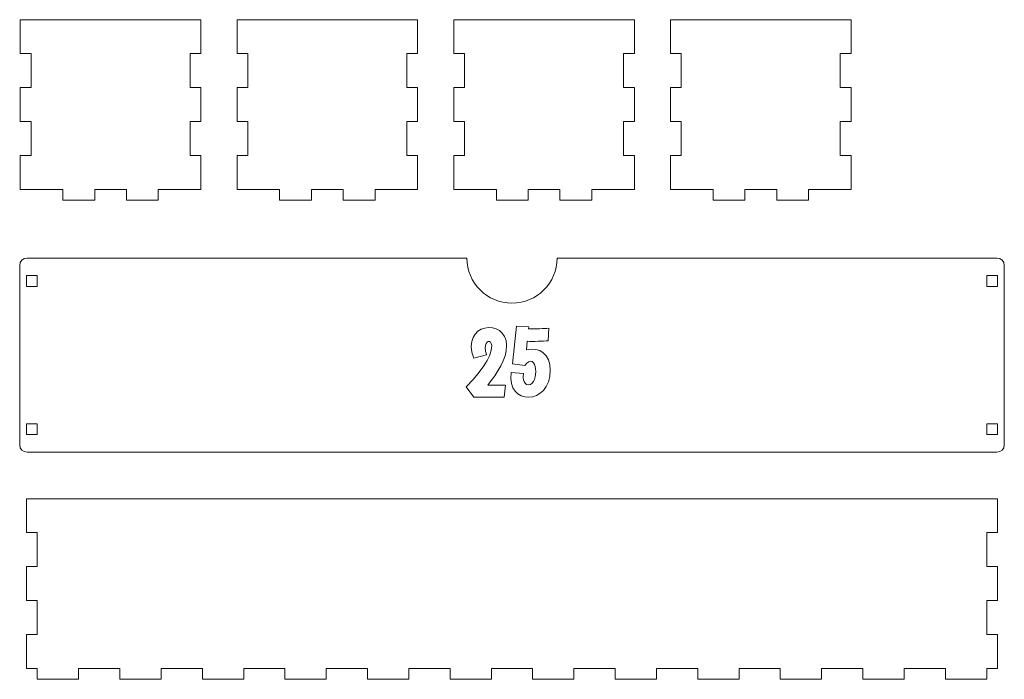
# Model space of a CAD drawing. Header units: millimetres. Extents: x -945 to 978, y -385 to 824.
# Tile 13 of 33: x 33 to 306, y -94 to 88. Entities that reach past the tile are written whole.
import ezdxf

# ---------------------------------------------------------------- set-up
doc = ezdxf.new("R2010")
doc.units = ezdxf.units.MM
doc.header["$MEASUREMENT"] = 0
doc.layers.add('Layer 1', color=7, linetype='Continuous')

msp = doc.modelspace()

# ---------------------------------------------------------------- linework, layer by layer
at = {"layer": 'Layer 1', "color": 250, "lineweight": 9}
for points, knots in [([(36.6745, 69.3538), (36.6745, 69.3538), (33.6745, 69.3538), (33.6745, 69.3538), (33.6745, 69.3538), (33.6745, 69.3538), (33.6745, 59.9537), (33.6745, 59.9537), (33.6745, 59.9537), (33.6745, 59.9537), (36.6745, 59.9537), (36.6745, 59.9537), (36.6745, 59.9537), (36.6745, 59.9537), (36.6745, 50.5538), (36.6745, 50.5538), (36.6745, 50.5538), (36.6745, 50.5538), (33.6745, 50.5538), (33.6745, 50.5538), (33.6745, 50.5538), (33.6745, 50.5538), (33.6745, 41.1538), (33.6745, 41.1538), (33.6745, 41.1538), (33.6745, 41.1538), (45.4745, 41.1538), (45.4745, 41.1538), (45.4745, 41.1538), (45.4745, 41.1538), (45.4745, 38.1537), (45.4745, 38.1537), (45.4745, 38.1537), (45.4745, 38.1537), (54.2745, 38.1537), (54.2745, 38.1537), (54.2745, 38.1537), (54.2745, 38.1537), (54.2745, 41.1538), (54.2745, 41.1538), (54.2745, 41.1538), (54.2745, 41.1538), (63.0744, 41.1538), (63.0744, 41.1538), (63.0744, 41.1538), (63.0744, 41.1538), (63.0744, 38.1537), (63.0744, 38.1537), (63.0744, 38.1537), (63.0744, 38.1537), (71.8744, 38.1537), (71.8744, 38.1537), (71.8744, 38.1537), (71.8744, 38.1537), (71.8744, 41.1538), (71.8744, 41.1538), (71.8744, 41.1538), (71.8744, 41.1538), (83.6744, 41.1538), (83.6744, 41.1538), (83.6744, 41.1538), (83.6744, 41.1538), (83.6744, 50.5538), (83.6744, 50.5538), (83.6744, 50.5538), (83.6744, 50.5538), (80.6744, 50.5538), (80.6744, 50.5538), (80.6744, 50.5538), (80.6744, 50.5538), (80.6744, 59.9537), (80.6744, 59.9537), (80.6744, 59.9537), (80.6744, 59.9537), (83.6744, 59.9537), (83.6744, 59.9537), (83.6744, 59.9537), (83.6744, 59.9537), (83.6744, 69.3538), (83.6744, 69.3538), (83.6744, 69.3538), (83.6744, 69.3538), (80.6744, 69.3538), (80.6744, 69.3538), (80.6744, 69.3538), (80.6744, 69.3538), (80.6744, 78.7538), (80.6744, 78.7538), (80.6744, 78.7538), (80.6744, 78.7538), (83.6744, 78.7538), (83.6744, 78.7538), (83.6744, 78.7538), (83.6744, 78.7538), (83.6744, 88.1537), (83.6744, 88.1537), (83.6744, 88.1537), (83.6744, 88.1537), (33.6745, 88.1537), (33.6745, 88.1537), (33.6745, 88.1537), (33.6745, 88.1537), (33.6745, 78.7538), (33.6745, 78.7538), (33.6745, 78.7538), (33.6745, 78.7538), (36.6745, 78.7538), (36.6745, 78.7538), (36.6745, 78.7538), (36.6745, 78.7538), (36.6745, 69.3538), (36.6745, 69.3538)], [0, 0, 0, 0, 0.03448276, 0.03448276, 0.03448276, 0.03448276, 0.06896552, 0.06896552, 0.06896552, 0.06896552, 0.10344828, 0.10344828, 0.10344828, 0.10344828, 0.13793103, 0.13793103, 0.13793103, 0.13793103, 0.17241379, 0.17241379, 0.17241379, 0.17241379, 0.20689655, 0.20689655, 0.20689655, 0.20689655, 0.24137931, 0.24137931, 0.24137931, 0.24137931, 0.27586207, 0.27586207, 0.27586207, 0.27586207, 0.31034483, 0.31034483, 0.31034483, 0.31034483, 0.34482759, 0.34482759, 0.34482759, 0.34482759, 0.37931034, 0.37931034, 0.37931034, 0.37931034, 0.4137931, 0.4137931, 0.4137931, 0.4137931, 0.44827586, 0.44827586, 0.44827586, 0.44827586, 0.48275862, 0.48275862, 0.48275862, 0.48275862, 0.51724138, 0.51724138, 0.51724138, 0.51724138, 0.55172414, 0.55172414, 0.55172414, 0.55172414, 0.5862069, 0.5862069, 0.5862069, 0.5862069, 0.62068966, 0.62068966, 0.62068966, 0.62068966, 0.65517241, 0.65517241, 0.65517241, 0.65517241, 0.68965517, 0.68965517, 0.68965517, 0.68965517, 0.72413793, 0.72413793, 0.72413793, 0.72413793, 0.75862069, 0.75862069, 0.75862069, 0.75862069, 0.79310345, 0.79310345, 0.79310345, 0.79310345, 0.82758621, 0.82758621, 0.82758621, 0.82758621, 0.86206897, 0.86206897, 0.86206897, 0.86206897, 0.89655172, 0.89655172, 0.89655172, 0.89655172, 0.93103448, 0.93103448, 0.93103448, 0.93103448, 1, 1, 1, 1]), ([(96.6744, 69.3538), (96.6744, 69.3538), (93.6744, 69.3538), (93.6744, 69.3538), (93.6744, 69.3538), (93.6744, 69.3538), (93.6744, 59.9537), (93.6744, 59.9537), (93.6744, 59.9537), (93.6744, 59.9537), (96.6744, 59.9537), (96.6744, 59.9537), (96.6744, 59.9537), (96.6744, 59.9537), (96.6744, 50.5538), (96.6744, 50.5538), (96.6744, 50.5538), (96.6744, 50.5538), (93.6744, 50.5538), (93.6744, 50.5538), (93.6744, 50.5538), (93.6744, 50.5538), (93.6744, 41.1538), (93.6744, 41.1538), (93.6744, 41.1538), (93.6744, 41.1538), (105.4744, 41.1538), (105.4744, 41.1538), (105.4744, 41.1538), (105.4744, 41.1538), (105.4744, 38.1537), (105.4744, 38.1537), (105.4744, 38.1537), (105.4744, 38.1537), (114.2744, 38.1537), (114.2744, 38.1537), (114.2744, 38.1537), (114.2744, 38.1537), (114.2744, 41.1538), (114.2744, 41.1538), (114.2744, 41.1538), (114.2744, 41.1538), (123.0745, 41.1538), (123.0745, 41.1538), (123.0745, 41.1538), (123.0745, 41.1538), (123.0745, 38.1537), (123.0745, 38.1537), (123.0745, 38.1537), (123.0745, 38.1537), (131.8745, 38.1537), (131.8745, 38.1537), (131.8745, 38.1537), (131.8745, 38.1537), (131.8745, 41.1538), (131.8745, 41.1538), (131.8745, 41.1538), (131.8745, 41.1538), (143.6745, 41.1538), (143.6745, 41.1538), (143.6745, 41.1538), (143.6745, 41.1538), (143.6745, 50.5538), (143.6745, 50.5538), (143.6745, 50.5538), (143.6745, 50.5538), (140.6744, 50.5538), (140.6744, 50.5538), (140.6744, 50.5538), (140.6744, 50.5538), (140.6744, 59.9537), (140.6744, 59.9537), (140.6744, 59.9537), (140.6744, 59.9537), (143.6745, 59.9537), (143.6745, 59.9537), (143.6745, 59.9537), (143.6745, 59.9537), (143.6745, 69.3538), (143.6745, 69.3538), (143.6745, 69.3538), (143.6745, 69.3538), (140.6744, 69.3538), (140.6744, 69.3538), (140.6744, 69.3538), (140.6744, 69.3538), (140.6744, 78.7538), (140.6744, 78.7538), (140.6744, 78.7538), (140.6744, 78.7538), (143.6745, 78.7538), (143.6745, 78.7538), (143.6745, 78.7538), (143.6745, 78.7538), (143.6745, 88.1537), (143.6745, 88.1537), (143.6745, 88.1537), (143.6745, 88.1537), (93.6744, 88.1537), (93.6744, 88.1537), (93.6744, 88.1537), (93.6744, 88.1537), (93.6744, 78.7538), (93.6744, 78.7538), (93.6744, 78.7538), (93.6744, 78.7538), (96.6744, 78.7538), (96.6744, 78.7538), (96.6744, 78.7538), (96.6744, 78.7538), (96.6744, 69.3538), (96.6744, 69.3538)], [0, 0, 0, 0, 0.03448276, 0.03448276, 0.03448276, 0.03448276, 0.06896552, 0.06896552, 0.06896552, 0.06896552, 0.10344828, 0.10344828, 0.10344828, 0.10344828, 0.13793103, 0.13793103, 0.13793103, 0.13793103, 0.17241379, 0.17241379, 0.17241379, 0.17241379, 0.20689655, 0.20689655, 0.20689655, 0.20689655, 0.24137931, 0.24137931, 0.24137931, 0.24137931, 0.27586207, 0.27586207, 0.27586207, 0.27586207, 0.31034483, 0.31034483, 0.31034483, 0.31034483, 0.34482759, 0.34482759, 0.34482759, 0.34482759, 0.37931034, 0.37931034, 0.37931034, 0.37931034, 0.4137931, 0.4137931, 0.4137931, 0.4137931, 0.44827586, 0.44827586, 0.44827586, 0.44827586, 0.48275862, 0.48275862, 0.48275862, 0.48275862, 0.51724138, 0.51724138, 0.51724138, 0.51724138, 0.55172414, 0.55172414, 0.55172414, 0.55172414, 0.5862069, 0.5862069, 0.5862069, 0.5862069, 0.62068966, 0.62068966, 0.62068966, 0.62068966, 0.65517241, 0.65517241, 0.65517241, 0.65517241, 0.68965517, 0.68965517, 0.68965517, 0.68965517, 0.72413793, 0.72413793, 0.72413793, 0.72413793, 0.75862069, 0.75862069, 0.75862069, 0.75862069, 0.79310345, 0.79310345, 0.79310345, 0.79310345, 0.82758621, 0.82758621, 0.82758621, 0.82758621, 0.86206897, 0.86206897, 0.86206897, 0.86206897, 0.89655172, 0.89655172, 0.89655172, 0.89655172, 0.93103448, 0.93103448, 0.93103448, 0.93103448, 1, 1, 1, 1]), ([(156.6745, 69.3538), (156.6745, 69.3538), (153.6744, 69.3538), (153.6744, 69.3538), (153.6744, 69.3538), (153.6744, 69.3538), (153.6744, 59.9537), (153.6744, 59.9537), (153.6744, 59.9537), (153.6744, 59.9537), (156.6745, 59.9537), (156.6745, 59.9537), (156.6745, 59.9537), (156.6745, 59.9537), (156.6745, 50.5538), (156.6745, 50.5538), (156.6745, 50.5538), (156.6745, 50.5538), (153.6744, 50.5538), (153.6744, 50.5538), (153.6744, 50.5538), (153.6744, 50.5538), (153.6744, 41.1538), (153.6744, 41.1538), (153.6744, 41.1538), (153.6744, 41.1538), (165.4745, 41.1538), (165.4745, 41.1538), (165.4745, 41.1538), (165.4745, 41.1538), (165.4745, 38.1537), (165.4745, 38.1537), (165.4745, 38.1537), (165.4745, 38.1537), (174.2744, 38.1537), (174.2744, 38.1537), (174.2744, 38.1537), (174.2744, 38.1537), (174.2744, 41.1538), (174.2744, 41.1538), (174.2744, 41.1538), (174.2744, 41.1538), (183.0744, 41.1538), (183.0744, 41.1538), (183.0744, 41.1538), (183.0744, 41.1538), (183.0744, 38.1537), (183.0744, 38.1537), (183.0744, 38.1537), (183.0744, 38.1537), (191.8744, 38.1537), (191.8744, 38.1537), (191.8744, 38.1537), (191.8744, 38.1537), (191.8744, 41.1538), (191.8744, 41.1538), (191.8744, 41.1538), (191.8744, 41.1538), (203.6744, 41.1538), (203.6744, 41.1538), (203.6744, 41.1538), (203.6744, 41.1538), (203.6744, 50.5538), (203.6744, 50.5538), (203.6744, 50.5538), (203.6744, 50.5538), (200.6745, 50.5538), (200.6745, 50.5538), (200.6745, 50.5538), (200.6745, 50.5538), (200.6745, 59.9537), (200.6745, 59.9537), (200.6745, 59.9537), (200.6745, 59.9537), (203.6744, 59.9537), (203.6744, 59.9537), (203.6744, 59.9537), (203.6744, 59.9537), (203.6744, 69.3538), (203.6744, 69.3538), (203.6744, 69.3538), (203.6744, 69.3538), (200.6745, 69.3538), (200.6745, 69.3538), (200.6745, 69.3538), (200.6745, 69.3538), (200.6745, 78.7538), (200.6745, 78.7538), (200.6745, 78.7538), (200.6745, 78.7538), (203.6744, 78.7538), (203.6744, 78.7538), (203.6744, 78.7538), (203.6744, 78.7538), (203.6744, 88.1537), (203.6744, 88.1537), (203.6744, 88.1537), (203.6744, 88.1537), (153.6744, 88.1537), (153.6744, 88.1537), (153.6744, 88.1537), (153.6744, 88.1537), (153.6744, 78.7538), (153.6744, 78.7538), (153.6744, 78.7538), (153.6744, 78.7538), (156.6745, 78.7538), (156.6745, 78.7538), (156.6745, 78.7538), (156.6745, 78.7538), (156.6745, 69.3538), (156.6745, 69.3538)], [0, 0, 0, 0, 0.03448276, 0.03448276, 0.03448276, 0.03448276, 0.06896552, 0.06896552, 0.06896552, 0.06896552, 0.10344828, 0.10344828, 0.10344828, 0.10344828, 0.13793103, 0.13793103, 0.13793103, 0.13793103, 0.17241379, 0.17241379, 0.17241379, 0.17241379, 0.20689655, 0.20689655, 0.20689655, 0.20689655, 0.24137931, 0.24137931, 0.24137931, 0.24137931, 0.27586207, 0.27586207, 0.27586207, 0.27586207, 0.31034483, 0.31034483, 0.31034483, 0.31034483, 0.34482759, 0.34482759, 0.34482759, 0.34482759, 0.37931034, 0.37931034, 0.37931034, 0.37931034, 0.4137931, 0.4137931, 0.4137931, 0.4137931, 0.44827586, 0.44827586, 0.44827586, 0.44827586, 0.48275862, 0.48275862, 0.48275862, 0.48275862, 0.51724138, 0.51724138, 0.51724138, 0.51724138, 0.55172414, 0.55172414, 0.55172414, 0.55172414, 0.5862069, 0.5862069, 0.5862069, 0.5862069, 0.62068966, 0.62068966, 0.62068966, 0.62068966, 0.65517241, 0.65517241, 0.65517241, 0.65517241, 0.68965517, 0.68965517, 0.68965517, 0.68965517, 0.72413793, 0.72413793, 0.72413793, 0.72413793, 0.75862069, 0.75862069, 0.75862069, 0.75862069, 0.79310345, 0.79310345, 0.79310345, 0.79310345, 0.82758621, 0.82758621, 0.82758621, 0.82758621, 0.86206897, 0.86206897, 0.86206897, 0.86206897, 0.89655172, 0.89655172, 0.89655172, 0.89655172, 0.93103448, 0.93103448, 0.93103448, 0.93103448, 1, 1, 1, 1]), ([(216.6744, 69.3538), (216.6744, 69.3538), (213.6745, 69.3538), (213.6745, 69.3538), (213.6745, 69.3538), (213.6745, 69.3538), (213.6745, 59.9537), (213.6745, 59.9537), (213.6745, 59.9537), (213.6745, 59.9537), (216.6744, 59.9537), (216.6744, 59.9537), (216.6744, 59.9537), (216.6744, 59.9537), (216.6744, 50.5538), (216.6744, 50.5538), (216.6744, 50.5538), (216.6744, 50.5538), (213.6745, 50.5538), (213.6745, 50.5538), (213.6745, 50.5538), (213.6745, 50.5538), (213.6745, 41.1538), (213.6745, 41.1538), (213.6745, 41.1538), (213.6745, 41.1538), (225.4744, 41.1538), (225.4744, 41.1538), (225.4744, 41.1538), (225.4744, 41.1538), (225.4744, 38.1537), (225.4744, 38.1537), (225.4744, 38.1537), (225.4744, 38.1537), (234.2745, 38.1537), (234.2745, 38.1537), (234.2745, 38.1537), (234.2745, 38.1537), (234.2745, 41.1538), (234.2745, 41.1538), (234.2745, 41.1538), (234.2745, 41.1538), (243.0745, 41.1538), (243.0745, 41.1538), (243.0745, 41.1538), (243.0745, 41.1538), (243.0745, 38.1537), (243.0745, 38.1537), (243.0745, 38.1537), (243.0745, 38.1537), (251.8744, 38.1537), (251.8744, 38.1537), (251.8744, 38.1537), (251.8744, 38.1537), (251.8744, 41.1538), (251.8744, 41.1538), (251.8744, 41.1538), (251.8744, 41.1538), (263.6745, 41.1538), (263.6745, 41.1538), (263.6745, 41.1538), (263.6745, 41.1538), (263.6745, 50.5538), (263.6745, 50.5538), (263.6745, 50.5538), (263.6745, 50.5538), (260.6744, 50.5538), (260.6744, 50.5538), (260.6744, 50.5538), (260.6744, 50.5538), (260.6744, 59.9537), (260.6744, 59.9537), (260.6744, 59.9537), (260.6744, 59.9537), (263.6745, 59.9537), (263.6745, 59.9537), (263.6745, 59.9537), (263.6745, 59.9537), (263.6745, 69.3538), (263.6745, 69.3538), (263.6745, 69.3538), (263.6745, 69.3538), (260.6744, 69.3538), (260.6744, 69.3538), (260.6744, 69.3538), (260.6744, 69.3538), (260.6744, 78.7538), (260.6744, 78.7538), (260.6744, 78.7538), (260.6744, 78.7538), (263.6745, 78.7538), (263.6745, 78.7538), (263.6745, 78.7538), (263.6745, 78.7538), (263.6745, 88.1537), (263.6745, 88.1537), (263.6745, 88.1537), (263.6745, 88.1537), (213.6745, 88.1537), (213.6745, 88.1537), (213.6745, 88.1537), (213.6745, 88.1537), (213.6745, 78.7538), (213.6745, 78.7538), (213.6745, 78.7538), (213.6745, 78.7538), (216.6744, 78.7538), (216.6744, 78.7538), (216.6744, 78.7538), (216.6744, 78.7538), (216.6744, 69.3538), (216.6744, 69.3538)], [0, 0, 0, 0, 0.03448276, 0.03448276, 0.03448276, 0.03448276, 0.06896552, 0.06896552, 0.06896552, 0.06896552, 0.10344828, 0.10344828, 0.10344828, 0.10344828, 0.13793103, 0.13793103, 0.13793103, 0.13793103, 0.17241379, 0.17241379, 0.17241379, 0.17241379, 0.20689655, 0.20689655, 0.20689655, 0.20689655, 0.24137931, 0.24137931, 0.24137931, 0.24137931, 0.27586207, 0.27586207, 0.27586207, 0.27586207, 0.31034483, 0.31034483, 0.31034483, 0.31034483, 0.34482759, 0.34482759, 0.34482759, 0.34482759, 0.37931034, 0.37931034, 0.37931034, 0.37931034, 0.4137931, 0.4137931, 0.4137931, 0.4137931, 0.44827586, 0.44827586, 0.44827586, 0.44827586, 0.48275862, 0.48275862, 0.48275862, 0.48275862, 0.51724138, 0.51724138, 0.51724138, 0.51724138, 0.55172414, 0.55172414, 0.55172414, 0.55172414, 0.5862069, 0.5862069, 0.5862069, 0.5862069, 0.62068966, 0.62068966, 0.62068966, 0.62068966, 0.65517241, 0.65517241, 0.65517241, 0.65517241, 0.68965517, 0.68965517, 0.68965517, 0.68965517, 0.72413793, 0.72413793, 0.72413793, 0.72413793, 0.75862069, 0.75862069, 0.75862069, 0.75862069, 0.79310345, 0.79310345, 0.79310345, 0.79310345, 0.82758621, 0.82758621, 0.82758621, 0.82758621, 0.86206897, 0.86206897, 0.86206897, 0.86206897, 0.89655172, 0.89655172, 0.89655172, 0.89655172, 0.93103448, 0.93103448, 0.93103448, 0.93103448, 1, 1, 1, 1]), ([(157.2987, 22.1705), (157.2987, 22.1705), (35.5388, 22.1705), (35.5388, 22.1705), (35.5388, 22.1705), (34.4172, 22.1705), (33.4996, 21.253), (33.4996, 20.1313), (33.4996, 20.1313), (33.4996, 20.1313), (33.4996, -29.5482), (33.4996, -29.5482), (33.4996, -29.5482), (33.4996, -30.6699), (34.4172, -31.5874), (35.5388, -31.5874), (35.5388, -31.5874), (35.5388, -31.5874), (304.0586, -31.5874), (304.0586, -31.5874), (304.0586, -31.5874), (305.1801, -31.5874), (306.0978, -30.6699), (306.0978, -29.5482), (306.0978, -29.5482), (306.0978, -29.5482), (306.0978, 20.1313), (306.0978, 20.1313), (306.0978, 20.1313), (306.0978, 21.253), (305.1801, 22.1705), (304.0586, 22.1705), (304.0586, 22.1705), (304.0586, 22.1705), (182.2986, 22.1705), (182.2986, 22.1705), (182.2986, 22.1705), (182.2986, 15.267), (176.7023, 9.6706), (169.7986, 9.6706), (169.7986, 9.6706), (162.8951, 9.6706), (157.2987, 15.267), (157.2987, 22.1705)], [0, 0, 0, 0, 0.08333333, 0.08333333, 0.08333333, 0.08333333, 0.16666667, 0.16666667, 0.16666667, 0.16666667, 0.25, 0.25, 0.25, 0.25, 0.33333333, 0.33333333, 0.33333333, 0.33333333, 0.41666667, 0.41666667, 0.41666667, 0.41666667, 0.5, 0.5, 0.5, 0.5, 0.58333333, 0.58333333, 0.58333333, 0.58333333, 0.66666667, 0.66666667, 0.66666667, 0.66666667, 0.75, 0.75, 0.75, 0.75, 0.83333333, 0.83333333, 0.83333333, 0.83333333, 1, 1, 1, 1]), ([(38.3786, 17.2915), (38.3786, 17.2915), (38.3786, 14.2916), (38.3786, 14.2916), (38.3786, 14.2916), (38.3786, 14.2916), (35.3787, 14.2916), (35.3787, 14.2916), (35.3787, 14.2916), (35.3787, 14.2916), (35.3787, 17.2915), (35.3787, 17.2915), (35.3787, 17.2915), (35.3787, 17.2915), (38.3786, 17.2915), (38.3786, 17.2915)], [0, 0, 0, 0, 0.2, 0.2, 0.2, 0.2, 0.4, 0.4, 0.4, 0.4, 0.6, 0.6, 0.6, 0.6, 1, 1, 1, 1]), ([(301.2187, 17.2915), (301.2187, 17.2915), (301.2187, 14.2916), (301.2187, 14.2916), (301.2187, 14.2916), (301.2187, 14.2916), (304.2186, 14.2916), (304.2186, 14.2916), (304.2186, 14.2916), (304.2186, 14.2916), (304.2186, 17.2915), (304.2186, 17.2915), (304.2186, 17.2915), (304.2186, 17.2915), (301.2187, 17.2915), (301.2187, 17.2915)], [0, 0, 0, 0, 0.2, 0.2, 0.2, 0.2, 0.4, 0.4, 0.4, 0.4, 0.6, 0.6, 0.6, 0.6, 1, 1, 1, 1]), ([(38.3786, -23.7085), (38.3786, -23.7085), (38.3786, -26.7084), (38.3786, -26.7084), (38.3786, -26.7084), (38.3786, -26.7084), (35.3787, -26.7084), (35.3787, -26.7084), (35.3787, -26.7084), (35.3787, -26.7084), (35.3787, -23.7085), (35.3787, -23.7085), (35.3787, -23.7085), (35.3787, -23.7085), (38.3786, -23.7085), (38.3786, -23.7085)], [0, 0, 0, 0, 0.2, 0.2, 0.2, 0.2, 0.4, 0.4, 0.4, 0.4, 0.6, 0.6, 0.6, 0.6, 1, 1, 1, 1]), ([(301.2187, -23.7085), (301.2187, -23.7085), (301.2187, -26.7084), (301.2187, -26.7084), (301.2187, -26.7084), (301.2187, -26.7084), (304.2186, -26.7084), (304.2186, -26.7084), (304.2186, -26.7084), (304.2186, -26.7084), (304.2186, -23.7085), (304.2186, -23.7085), (304.2186, -23.7085), (304.2186, -23.7085), (301.2187, -23.7085), (301.2187, -23.7085)], [0, 0, 0, 0, 0.2, 0.2, 0.2, 0.2, 0.4, 0.4, 0.4, 0.4, 0.6, 0.6, 0.6, 0.6, 1, 1, 1, 1]), ([(35.3787, -44.4603), (35.3787, -44.4603), (304.2186, -44.4603), (304.2186, -44.4603), (304.2186, -44.4603), (304.2186, -44.4603), (304.2186, -53.8602), (304.2186, -53.8602), (304.2186, -53.8602), (304.2186, -53.8602), (301.2187, -53.8602), (301.2187, -53.8602), (301.2187, -53.8602), (301.2187, -53.8602), (301.2187, -63.2602), (301.2187, -63.2602), (301.2187, -63.2602), (301.2187, -63.2602), (304.2186, -63.2602), (304.2186, -63.2602), (304.2186, -63.2602), (304.2186, -63.2602), (304.2186, -72.6603), (304.2186, -72.6603), (304.2186, -72.6603), (304.2186, -72.6603), (301.2187, -72.6603), (301.2187, -72.6603), (301.2187, -72.6603), (301.2187, -72.6603), (301.2187, -82.0602), (301.2187, -82.0602), (301.2187, -82.0602), (301.2187, -82.0602), (304.2186, -82.0602), (304.2186, -82.0602), (304.2186, -82.0602), (304.2186, -82.0602), (304.2186, -91.4602), (304.2186, -91.4602), (304.2186, -91.4602), (304.2186, -91.4602), (301.2187, -91.4602), (301.2187, -91.4602), (301.2187, -91.4602), (301.2187, -91.4602), (301.2187, -94.4603), (301.2187, -94.4603), (301.2187, -94.4603), (301.2187, -94.4603), (289.7908, -94.4603), (289.7908, -94.4603), (289.7908, -94.4603), (289.7908, -94.4603), (289.7908, -91.4602), (289.7908, -91.4602), (289.7908, -91.4602), (286.0132, -91.4602), (282.2024, -91.4602), (278.363, -91.4602), (278.363, -91.4602), (278.363, -91.4602), (278.363, -94.4603), (278.363, -94.4603), (278.363, -94.4603), (278.363, -94.4603), (266.9352, -94.4603), (266.9352, -94.4603), (266.9352, -94.4603), (266.9352, -94.4603), (266.9352, -91.4602), (266.9352, -91.4602), (266.9352, -91.4602), (263.1473, -91.4602), (259.3366, -91.4602), (255.5073, -91.4602), (255.5073, -91.4602), (255.5073, -91.4602), (255.5073, -94.4603), (255.5073, -94.4603), (255.5073, -94.4603), (255.5073, -94.4603), (244.0796, -94.4603), (244.0796, -94.4603), (244.0796, -94.4603), (244.0796, -94.4603), (244.0796, -91.4602), (244.0796, -91.4602), (244.0796, -91.4602), (240.283, -91.4602), (236.4723, -91.4602), (232.6516, -91.4602), (232.6516, -91.4602), (232.6516, -91.4602), (232.6516, -94.4603), (232.6516, -94.4603), (232.6516, -94.4603), (232.6516, -94.4603), (221.2239, -94.4603), (221.2239, -94.4603), (221.2239, -94.4603), (221.2239, -94.4603), (221.2239, -91.4602), (221.2239, -91.4602), (221.2239, -91.4602), (217.4193, -91.4602), (213.6087, -91.4602), (209.7961, -91.4602), (209.7961, -91.4602), (209.7961, -91.4602), (209.7961, -94.4603), (209.7961, -94.4603), (209.7961, -94.4603), (209.7961, -94.4603), (198.3682, -94.4603), (198.3682, -94.4603), (198.3682, -94.4603), (198.3682, -94.4603), (198.3682, -91.4602), (198.3682, -91.4602), (198.3682, -91.4602), (194.5558, -91.4602), (190.7452, -91.4602), (186.9405, -91.4602), (186.9405, -91.4602), (186.9405, -91.4602), (186.9405, -94.4603), (186.9405, -94.4603), (186.9405, -94.4603), (186.9405, -94.4603), (175.5125, -94.4603), (175.5125, -94.4603), (175.5125, -94.4603), (175.5125, -94.4603), (175.5125, -91.4602), (175.5125, -91.4602), (175.5125, -91.4602), (171.6921, -91.4602), (167.8815, -91.4602), (164.0848, -91.4602), (164.0848, -91.4602), (164.0848, -91.4602), (164.0848, -94.4603), (164.0848, -94.4603), (164.0848, -94.4603), (164.0848, -94.4603), (152.6568, -94.4603), (152.6568, -94.4603), (152.6568, -94.4603), (152.6568, -94.4603), (152.6568, -91.4602), (152.6568, -91.4602), (152.6568, -91.4602), (148.8278, -91.4602), (145.0172, -91.4602), (141.229, -91.4602), (141.229, -91.4602), (141.229, -91.4602), (141.229, -94.4603), (141.229, -94.4603), (141.229, -94.4603), (141.229, -94.4603), (129.8013, -94.4603), (129.8013, -94.4603), (129.8013, -94.4603), (129.8013, -94.4603), (129.8013, -91.4602), (129.8013, -91.4602), (129.8013, -91.4602), (125.9622, -91.4602), (122.1513, -91.4602), (118.3734, -91.4602), (118.3734, -91.4602), (118.3734, -91.4602), (118.3734, -94.4603), (118.3734, -94.4603), (118.3734, -94.4603), (118.3734, -94.4603), (106.9457, -94.4603), (106.9457, -94.4603), (106.9457, -94.4603), (106.9457, -94.4603), (106.9457, -91.4602), (106.9457, -91.4602), (106.9457, -91.4602), (103.0941, -91.4602), (99.2832, -91.4602), (95.5177, -91.4602), (95.5177, -91.4602), (95.5177, -91.4602), (95.5177, -94.4603), (95.5177, -94.4603), (95.5177, -94.4603), (95.5177, -94.4603), (84.0899, -94.4603), (84.0899, -94.4603), (84.0899, -94.4603), (84.0899, -94.4603), (84.0899, -91.4602), (84.0899, -91.4602), (84.0899, -91.4602), (80.2222, -91.4602), (76.4108, -91.4602), (72.6622, -91.4602), (72.6622, -91.4602), (72.6622, -91.4602), (72.6622, -94.4603), (72.6622, -94.4603), (72.6622, -94.4603), (72.6622, -94.4603), (61.2343, -94.4603), (61.2343, -94.4603), (61.2343, -94.4603), (61.2343, -94.4603), (61.2343, -91.4602), (61.2343, -91.4602), (61.2343, -91.4602), (57.3429, -91.4602), (53.5312, -91.4602), (49.8065, -91.4602), (49.8065, -91.4602), (49.8065, -91.4602), (49.8065, -94.4603), (49.8065, -94.4603), (49.8065, -94.4603), (49.8065, -94.4603), (38.3786, -94.4603), (38.3786, -94.4603), (38.3786, -94.4603), (38.3786, -94.4603), (38.3786, -91.4602), (38.3786, -91.4602), (38.3786, -91.4602), (38.3786, -91.4602), (35.3787, -91.4602), (35.3787, -91.4602), (35.3787, -91.4602), (35.3787, -91.4602), (35.3787, -82.0602), (35.3787, -82.0602), (35.3787, -82.0602), (35.3787, -82.0602), (38.3786, -82.0602), (38.3786, -82.0602), (38.3786, -82.0602), (38.3786, -82.0602), (38.3786, -72.6603), (38.3786, -72.6603), (38.3786, -72.6603), (38.3786, -72.6603), (35.3787, -72.6603), (35.3787, -72.6603), (35.3787, -72.6603), (35.3787, -72.6603), (35.3787, -63.2602), (35.3787, -63.2602), (35.3787, -63.2602), (35.3787, -63.2602), (38.3786, -63.2602), (38.3786, -63.2602), (38.3786, -63.2602), (38.3786, -63.2602), (38.3786, -53.8602), (38.3786, -53.8602), (38.3786, -53.8602), (38.3786, -53.8602), (35.3787, -53.8602), (35.3787, -53.8602), (35.3787, -53.8602), (35.3787, -53.8602), (35.3787, -44.4603), (35.3787, -44.4603)], [0, 0, 0, 0, 0.01449275, 0.01449275, 0.01449275, 0.01449275, 0.02898551, 0.02898551, 0.02898551, 0.02898551, 0.04347826, 0.04347826, 0.04347826, 0.04347826, 0.05797101, 0.05797101, 0.05797101, 0.05797101, 0.07246377, 0.07246377, 0.07246377, 0.07246377, 0.08695652, 0.08695652, 0.08695652, 0.08695652, 0.10144928, 0.10144928, 0.10144928, 0.10144928, 0.11594203, 0.11594203, 0.11594203, 0.11594203, 0.13043478, 0.13043478, 0.13043478, 0.13043478, 0.14492754, 0.14492754, 0.14492754, 0.14492754, 0.15942029, 0.15942029, 0.15942029, 0.15942029, 0.17391304, 0.17391304, 0.17391304, 0.17391304, 0.1884058, 0.1884058, 0.1884058, 0.1884058, 0.20289855, 0.20289855, 0.20289855, 0.20289855, 0.2173913, 0.2173913, 0.2173913, 0.2173913, 0.23188406, 0.23188406, 0.23188406, 0.23188406, 0.24637681, 0.24637681, 0.24637681, 0.24637681, 0.26086957, 0.26086957, 0.26086957, 0.26086957, 0.27536232, 0.27536232, 0.27536232, 0.27536232, 0.28985507, 0.28985507, 0.28985507, 0.28985507, 0.30434783, 0.30434783, 0.30434783, 0.30434783, 0.31884058, 0.31884058, 0.31884058, 0.31884058, 0.33333333, 0.33333333, 0.33333333, 0.33333333, 0.34782609, 0.34782609, 0.34782609, 0.34782609, 0.36231884, 0.36231884, 0.36231884, 0.36231884, 0.37681159, 0.37681159, 0.37681159, 0.37681159, 0.39130435, 0.39130435, 0.39130435, 0.39130435, 0.4057971, 0.4057971, 0.4057971, 0.4057971, 0.42028986, 0.42028986, 0.42028986, 0.42028986, 0.43478261, 0.43478261, 0.43478261, 0.43478261, 0.44927536, 0.44927536, 0.44927536, 0.44927536, 0.46376812, 0.46376812, 0.46376812, 0.46376812, 0.47826087, 0.47826087, 0.47826087, 0.47826087, 0.49275362, 0.49275362, 0.49275362, 0.49275362, 0.50724638, 0.50724638, 0.50724638, 0.50724638, 0.52173913, 0.52173913, 0.52173913, 0.52173913, 0.53623188, 0.53623188, 0.53623188, 0.53623188, 0.55072464, 0.55072464, 0.55072464, 0.55072464, 0.56521739, 0.56521739, 0.56521739, 0.56521739, 0.57971014, 0.57971014, 0.57971014, 0.57971014, 0.5942029, 0.5942029, 0.5942029, 0.5942029, 0.60869565, 0.60869565, 0.60869565, 0.60869565, 0.62318841, 0.62318841, 0.62318841, 0.62318841, 0.63768116, 0.63768116, 0.63768116, 0.63768116, 0.65217391, 0.65217391, 0.65217391, 0.65217391, 0.66666667, 0.66666667, 0.66666667, 0.66666667, 0.68115942, 0.68115942, 0.68115942, 0.68115942, 0.69565217, 0.69565217, 0.69565217, 0.69565217, 0.71014493, 0.71014493, 0.71014493, 0.71014493, 0.72463768, 0.72463768, 0.72463768, 0.72463768, 0.73913043, 0.73913043, 0.73913043, 0.73913043, 0.75362319, 0.75362319, 0.75362319, 0.75362319, 0.76811594, 0.76811594, 0.76811594, 0.76811594, 0.7826087, 0.7826087, 0.7826087, 0.7826087, 0.79710145, 0.79710145, 0.79710145, 0.79710145, 0.8115942, 0.8115942, 0.8115942, 0.8115942, 0.82608696, 0.82608696, 0.82608696, 0.82608696, 0.84057971, 0.84057971, 0.84057971, 0.84057971, 0.85507246, 0.85507246, 0.85507246, 0.85507246, 0.86956522, 0.86956522, 0.86956522, 0.86956522, 0.88405797, 0.88405797, 0.88405797, 0.88405797, 0.89855072, 0.89855072, 0.89855072, 0.89855072, 0.91304348, 0.91304348, 0.91304348, 0.91304348, 0.92753623, 0.92753623, 0.92753623, 0.92753623, 0.94202899, 0.94202899, 0.94202899, 0.94202899, 0.95652174, 0.95652174, 0.95652174, 0.95652174, 0.97101449, 0.97101449, 0.97101449, 0.97101449, 1, 1, 1, 1])]:
    msp.add_open_spline(points, degree=3, knots=knots, dxfattribs=at)
at = {"layer": 'Layer 1', "color": 240, "lineweight": 9}
for points, knots in [([(168.3078, -2.065), (168.3429, -5.8977), (165.7684, -9.6341), (163.0668, -13.0273), (163.0668, -13.0273), (163.0668, -13.0273), (168.0452, -13.0273), (168.0452, -13.0273), (168.0452, -13.0273), (168.0452, -13.0273), (167.6594, -16.3722), (167.6594, -16.3722), (167.6594, -16.3722), (167.6594, -16.3722), (159.1965, -16.3722), (159.1965, -16.3722), (159.1965, -16.3722), (159.1965, -16.3722), (157.1486, -13.4625), (157.1486, -13.4625), (157.1486, -13.4625), (168.9092, -1.6444), (162.3937, 1.6039), (162.3937, -2.8079), (162.3937, -2.8079), (162.3937, -3.3867), (162.5209, -3.9939), (162.7795, -4.6385), (162.7795, -4.6385), (162.7795, -4.6385), (159.2662, -5.5742), (159.2662, -5.5742), (159.2662, -5.5742), (155.3359, 4.1246), (168.2079, 5.8334), (168.3078, -2.065)], [0, 0, 0, 0, 0.1, 0.1, 0.1, 0.1, 0.2, 0.2, 0.2, 0.2, 0.3, 0.3, 0.3, 0.3, 0.4, 0.4, 0.4, 0.4, 0.5, 0.5, 0.5, 0.5, 0.6, 0.6, 0.6, 0.6, 0.7, 0.7, 0.7, 0.7, 0.8, 0.8, 0.8, 0.8, 1, 1, 1, 1]), ([(180.3849, -8.8405), (180.3849, -18.8886), (168.1419, -18.6333), (169.6113, -9.5628), (169.6113, -9.5628), (169.6113, -9.5628), (173.0261, -9.805), (173.0261, -9.805), (173.0261, -9.805), (172.8401, -10.2115), (172.6875, -12.9521), (174.4214, -12.9282), (174.4214, -12.9282), (177.4744, -12.8864), (176.7908, -3.0698), (173.3134, -7.6134), (173.3134, -7.6134), (173.3134, -7.6134), (169.8987, -7.1085), (169.8987, -7.1085), (169.8987, -7.1085), (169.8987, -7.1085), (171.0765, 3.2793), (171.0765, 3.2793), (171.0765, 3.2793), (171.0765, 3.2793), (174.4667, 3.0864), (174.4667, 3.0864), (174.4667, 3.0864), (174.4667, 3.0864), (174.3968, 2.5568), (174.3968, 2.5568), (174.3968, 2.5568), (176.5229, 2.5568), (178.4856, 2.5914), (180.0238, 2.7498), (180.0238, 2.7498), (180.0238, 2.7498), (179.8308, -0.7348), (179.8308, -0.7348), (179.8308, -0.7348), (178.3891, -0.805), (175.7814, -1.0064), (174.0357, -0.8578), (174.0357, -0.8578), (174.0357, -0.8578), (173.7936, -3.2875), (173.7936, -3.2875), (173.7936, -3.2875), (177.4629, -2.2636), (180.3849, -4.4861), (180.3849, -8.8405)], [0, 0, 0, 0, 0.07142857, 0.07142857, 0.07142857, 0.07142857, 0.14285714, 0.14285714, 0.14285714, 0.14285714, 0.21428571, 0.21428571, 0.21428571, 0.21428571, 0.28571429, 0.28571429, 0.28571429, 0.28571429, 0.35714286, 0.35714286, 0.35714286, 0.35714286, 0.42857143, 0.42857143, 0.42857143, 0.42857143, 0.5, 0.5, 0.5, 0.5, 0.57142857, 0.57142857, 0.57142857, 0.57142857, 0.64285714, 0.64285714, 0.64285714, 0.64285714, 0.71428571, 0.71428571, 0.71428571, 0.71428571, 0.78571429, 0.78571429, 0.78571429, 0.78571429, 0.85714286, 0.85714286, 0.85714286, 0.85714286, 1, 1, 1, 1])]:
    msp.add_open_spline(points, degree=3, knots=knots, dxfattribs=at)

doc.saveas('drawing.dxf')
